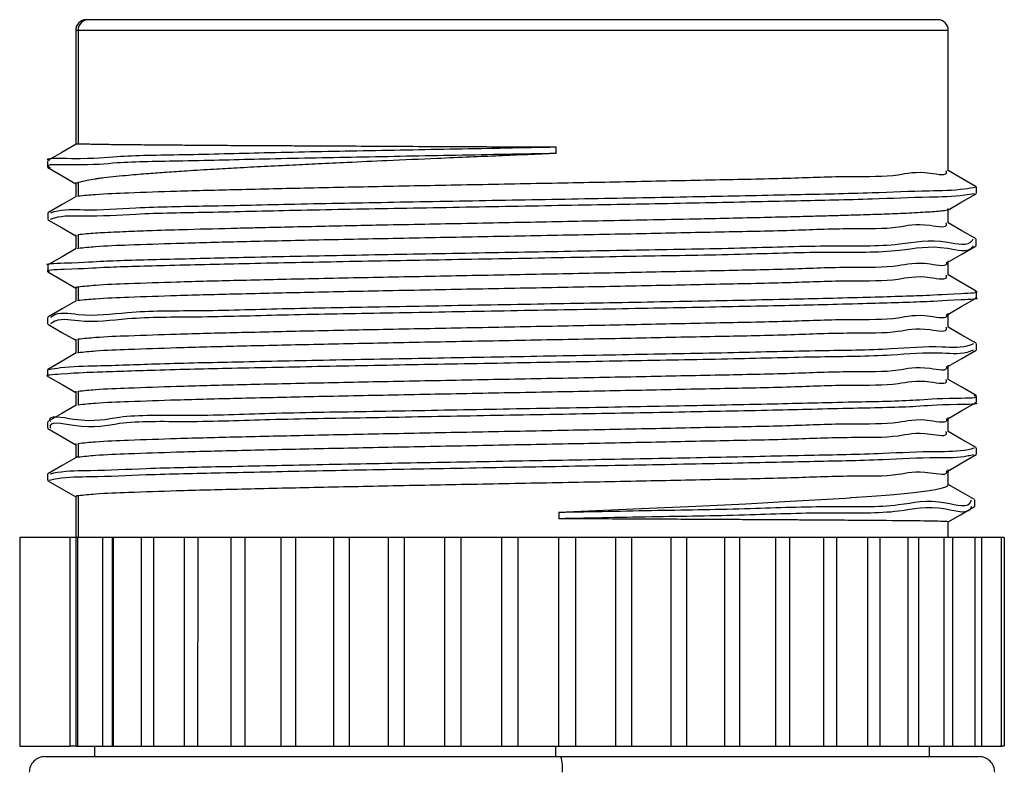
# Model space of a CAD drawing. Header units: millimetres. Extents: x 7 to 438, y 7 to 308.
# Tile 26 of 27: x 281 to 300, y 253 to 268. Entities that reach past the tile are written whole.
import ezdxf

# ---------------------------------------------------------------- set-up
doc = ezdxf.new("R2010")
doc.units = ezdxf.units.MM
doc.header["$LTSCALE"] = 1.5
doc.linetypes.add('SLD-实线', pattern=[0])

msp = doc.modelspace()

# ---------------------------------------------------------------- linework, layer by layer
at = {"color": 7, "linetype": 'SLD-实线', "lineweight": 25}
for p, q in [((282.395683, 267.51216), (282.351047, 267.51216)), ((298.671046, 267.51216), (282.395683, 267.51216)), ((282.151046, 267.312164), (282.151046, 265.121664)), ((282.196778, 267.312164), (282.196778, 265.133369)), ((298.871046, 264.618444), (298.871046, 267.312164)), ((291.358835, 264.949176), (291.358835, 265.074174)), ((281.612473, 264.807711), (281.612473, 264.682713)), ((282.151046, 264.394301), (282.151046, 264.120939)), ((282.196778, 264.390963), (282.196778, 264.13473)), ((299.409753, 264.182868), (299.409753, 264.307867)), ((282.192739, 264.123227), (282.196778, 264.13473)), ((281.613332, 263.807858), (281.613332, 263.68286)), ((298.871046, 263.618226), (298.871046, 263.892557)), ((282.151046, 263.392936), (282.151046, 263.120945)), ((282.196778, 263.38959), (282.191213, 263.372804)), ((282.196778, 263.38959), (282.196778, 263.135399)), ((299.408003, 263.183068), (299.408003, 263.308073)), ((282.183722, 263.123716), (282.196778, 263.135399)), ((298.871046, 262.619103), (298.871046, 262.892793)), ((281.613903, 262.807983), (281.613903, 262.682985)), ((282.151046, 262.392263), (282.151046, 262.121472)), ((282.196778, 262.388918), (282.196778, 262.135397)), ((299.409516, 262.182939), (299.409516, 262.307937)), ((282.192967, 262.124176), (282.196778, 262.135397)), ((298.871046, 261.619086), (298.871046, 261.891882)), ((281.612511, 261.808078), (281.612511, 261.683079)), ((282.151046, 261.392261), (282.151046, 261.121544)), ((282.196778, 261.388923), (282.191126, 261.372256)), ((282.196778, 261.388923), (282.196778, 261.135417)), ((299.409404, 261.183071), (299.409404, 261.308069)), ((282.192898, 261.123988), (282.196778, 261.135417)), ((281.612381, 260.807904), (281.612381, 260.682906)), ((298.871046, 260.619047), (298.871046, 260.891902)), ((282.151046, 260.392244), (282.151046, 260.121609)), ((282.196778, 260.388899), (282.191126, 260.372232)), ((282.196778, 260.388899), (282.196778, 260.13546)), ((299.409308, 260.183054), (299.409308, 260.308052)), ((282.192836, 260.123844), (282.196778, 260.13546)), ((298.871046, 259.618985), (298.871046, 259.891952)), ((281.612272, 259.80791), (281.612272, 259.682911)), ((282.151046, 259.392205), (282.151046, 259.121674)), ((282.196778, 259.388859), (282.191126, 259.3722)), ((282.196778, 259.388859), (282.196778, 259.13551)), ((299.409242, 259.18297), (299.409242, 259.307976)), ((298.871046, 258.597883), (298.871046, 258.892017)), ((281.612201, 258.808102), (281.612201, 258.683103)), ((282.151046, 258.392545), (282.151046, 257.592167)), ((282.196778, 258.388805), (282.196778, 257.592167)), ((299.378386, 258.187483), (299.378386, 258.312489)), ((291.410151, 258.075158), (291.410151, 257.950152)), ((298.871046, 257.592167), (298.871046, 257.893491)), ((281.076913, 257.592167), (281.076913, 253.592166)), ((282.043644, 257.592167), (281.076913, 257.592167)), ((282.043644, 253.592166), (282.043644, 257.592167)), ((282.161195, 257.592167), (282.043644, 257.592167)), ((282.161195, 253.592166), (282.161195, 257.592167)), ((282.191246, 257.592167), (282.161195, 257.592167)), ((282.191246, 253.592166), (282.191246, 257.592167)), ((282.673149, 257.592167), (282.191246, 257.592167)), ((282.673149, 253.592166), (282.673149, 257.592167)), ((282.856256, 257.592167), (282.673149, 257.592167)), ((282.856256, 253.592166), (282.856256, 257.592167)), ((282.875217, 257.592167), (282.856256, 257.592167)), ((282.875217, 253.592166), (282.875217, 257.592167)), ((283.41124, 257.592167), (282.875217, 257.592167)), ((283.41124, 253.592166), (283.41124, 257.592167)), ((283.639438, 257.592167), (283.41124, 257.592167)), ((283.639169, 257.592167), (283.639169, 253.592166)), ((284.232571, 257.592167), (283.639169, 257.592167)), ((284.232571, 253.592166), (284.232571, 257.592167)), ((284.494291, 257.592167), (284.232571, 257.592167)), ((285.127511, 257.592167), (284.484361, 257.592167)), ((284.492455, 253.592166), (284.494291, 257.592167)), ((285.127511, 253.592166), (285.127511, 257.592167)), ((285.397185, 257.592167), (285.127511, 257.592167)), ((285.397185, 253.592166), (285.397185, 257.592167)), ((286.085567, 257.592167), (285.397185, 257.592167)), ((286.085567, 253.592166), (286.085567, 257.592167)), ((286.371351, 257.592167), (286.085567, 257.592167)), ((286.371351, 253.592166), (286.371351, 257.592167)), ((287.095509, 257.592167), (286.371351, 257.592167)), ((287.095509, 253.592166), (287.095509, 257.592167)), ((287.394051, 257.592167), (287.095509, 257.592167)), ((287.394051, 253.592166), (287.394051, 257.592167)), ((288.145494, 257.592167), (287.394051, 257.592167)), ((288.145494, 253.592166), (288.145494, 257.592167)), ((288.453295, 257.592167), (288.145494, 257.592167)), ((288.453295, 253.592166), (288.453295, 257.592167)), ((289.223214, 257.592167), (288.453295, 257.592167)), ((289.223214, 253.592166), (289.223214, 257.592167)), ((289.536664, 257.592167), (289.223214, 257.592167)), ((289.536664, 253.592166), (289.536664, 257.592167)), ((290.316032, 257.592167), (289.536664, 257.592167)), ((290.316032, 253.592166), (290.316032, 257.592167)), ((290.631457, 257.592167), (290.316032, 257.592167)), ((290.631457, 253.592166), (290.631457, 257.592167)), ((291.411136, 257.592167), (290.631457, 257.592167)), ((291.411136, 253.592166), (291.411136, 257.592167)), ((291.724838, 257.592167), (291.411136, 257.592167)), ((291.724838, 257.592167), (291.724838, 253.592166)), ((292.495688, 257.592167), (291.724838, 257.592167)), ((292.495688, 257.592167), (292.495688, 253.592166)), ((292.803989, 257.592167), (292.495688, 257.592167)), ((292.803989, 257.592167), (292.803989, 253.592166)), ((293.556972, 257.592167), (292.803989, 257.592167)), ((293.556972, 257.592167), (293.556972, 253.592166)), ((293.856256, 257.592167), (293.556972, 257.592167)), ((293.856256, 257.592167), (293.856256, 253.592166)), ((294.582545, 257.592167), (293.856256, 257.592167)), ((294.582545, 257.592167), (294.582545, 253.592166)), ((294.869305, 257.592167), (294.582545, 257.592167)), ((294.869305, 257.592167), (294.869305, 253.592166)), ((295.560383, 257.592167), (294.869305, 257.592167)), ((295.560383, 257.592167), (295.560383, 253.592166)), ((295.831257, 257.592167), (295.560383, 257.592167)), ((295.831257, 257.592167), (295.831257, 253.592166)), ((296.479022, 257.592167), (295.831257, 257.592167)), ((296.479022, 257.592167), (296.479022, 253.592166)), ((296.730834, 257.592167), (296.479022, 257.592167)), ((296.730834, 257.592167), (296.730834, 253.592166)), ((297.327854, 257.592167), (296.730834, 257.592167)), ((297.55749, 257.592167), (297.327693, 257.592167)), ((297.327854, 253.592166), (297.327854, 257.592167)), ((297.55749, 257.592167), (297.55749, 253.592166)), ((298.100909, 257.592167), (297.55749, 257.592167)), ((298.301532, 257.592167), (298.096445, 257.592167)), ((298.100909, 253.592166), (298.100909, 257.592167)), ((298.301532, 257.592167), (298.301532, 253.592166)), ((298.790843, 257.592167), (298.301532, 257.592167)), ((298.954239, 257.592167), (298.781609, 257.592167)), ((298.790843, 253.592166), (298.790843, 257.592167)), ((298.954239, 257.592167), (298.954239, 253.592166)), ((299.389565, 257.592167), (298.954239, 257.592167)), ((299.507956, 257.592167), (299.374108, 257.592167)), ((299.389565, 253.592166), (299.389565, 257.592167)), ((299.507956, 257.592167), (299.507956, 253.592166)), ((299.890056, 257.592167), (299.507956, 257.592167)), ((299.945181, 257.592167), (299.86667, 257.592167)), ((299.890056, 253.592166), (299.890056, 257.592167)), ((299.945181, 257.592167), (299.945181, 253.592166)), ((281.076913, 253.592166), (282.043644, 253.592166)), ((282.161195, 253.592166), (282.043644, 253.592166)), ((282.161195, 253.592166), (282.191246, 253.592166)), ((282.191246, 253.592166), (282.673149, 253.592166)), ((282.511046, 253.592166), (282.511046, 253.392163)), ((282.673149, 253.592166), (282.856256, 253.592166)), ((282.856256, 253.592166), (282.875217, 253.592166)), ((282.875217, 253.592166), (283.41124, 253.592166)), ((283.41124, 253.592166), (283.639438, 253.592166)), ((283.639169, 253.592166), (284.232571, 253.592166)), ((284.232571, 253.592166), (284.492455, 253.592166)), ((284.484102, 253.592166), (285.127511, 253.592166)), ((285.127511, 253.592166), (285.397185, 253.592166)), ((285.397185, 253.592166), (286.085567, 253.592166)), ((286.085567, 253.592166), (286.371351, 253.592166)), ((286.371351, 253.592166), (287.095509, 253.592166)), ((287.095509, 253.592166), (287.394051, 253.592166)), ((287.394051, 253.592166), (288.145494, 253.592166)), ((288.145494, 253.592166), (288.453295, 253.592166)), ((288.453295, 253.592166), (289.223214, 253.592166)), ((289.223214, 253.592166), (289.536664, 253.592166)), ((289.536664, 253.592166), (290.316032, 253.592166)), ((290.316032, 253.592166), (290.631457, 253.592166)), ((290.631457, 253.592166), (291.411136, 253.592166)), ((291.411136, 253.592166), (291.724838, 253.592166)), ((291.724838, 253.592166), (292.495688, 253.592166)), ((292.495688, 253.592166), (292.803989, 253.592166)), ((292.803989, 253.592166), (293.556972, 253.592166)), ((293.556972, 253.592166), (293.856256, 253.592166)), ((293.856256, 253.592166), (294.582545, 253.592166)), ((294.582545, 253.592166), (294.869305, 253.592166)), ((294.869305, 253.592166), (295.560383, 253.592166)), ((295.560383, 253.592166), (295.831257, 253.592166)), ((295.831257, 253.592166), (296.479022, 253.592166)), ((296.479022, 253.592166), (296.730834, 253.592166)), ((296.730834, 253.592166), (297.327854, 253.592166)), ((297.327693, 253.592166), (297.55749, 253.592166)), ((297.55749, 253.592166), (298.100909, 253.592166)), ((298.096445, 253.592166), (298.301532, 253.592166)), ((298.301532, 253.592166), (298.790843, 253.592166)), ((298.511046, 253.392163), (298.511046, 253.592166)), ((298.781609, 253.592166), (298.954239, 253.592166)), ((298.954239, 253.592166), (299.389565, 253.592166)), ((299.374108, 253.592166), (299.507956, 253.592166)), ((299.507956, 253.592166), (299.890056, 253.592166)), ((299.945181, 253.592166), (299.86667, 253.592166)), ((281.561047, 253.392163), (291.445905, 253.392163)), ((291.445905, 253.392163), (299.461046, 253.392163))]:
    msp.add_line(p, q, dxfattribs=at)
at = {"color": 8, "linetype": 'SLD-实线', "lineweight": 25}
for p, q in [((282.151046, 267.312164), (282.196778, 267.312164)), ((282.196778, 267.312164), (298.871046, 267.312164)), ((291.346674, 253.592166), (291.346674, 253.392163))]:
    msp.add_line(p, q, dxfattribs=at)
at = {"color": 7, "linetype": 'SLD-实线', "lineweight": 25, "flags": 128}
for points in [[(282.157878, 265.125613), (281.886741, 264.968987), (281.615599, 264.812368)], [(281.616817, 264.678183), (281.888003, 264.521535), (282.151046, 264.36958)], [(299.405341, 264.312866), (299.134124, 264.46953), (298.871046, 264.621499)], [(298.862817, 263.86452), (299.13401, 264.021176), (299.405212, 264.177839)], [(282.159943, 264.12608), (281.888769, 263.969409), (281.617586, 263.812746)], [(281.617681, 263.677831), (281.888846, 263.521175), (282.151046, 263.369697)], [(299.403732, 263.312909), (299.132574, 263.469572), (298.871046, 263.620677)], [(282.160057, 263.126153), (281.888905, 262.969489), (281.617744, 262.812826)], [(298.861562, 262.864734), (299.132692, 263.02139), (299.40383, 263.178038)], [(281.618311, 262.67809), (281.889454, 262.521434), (282.151046, 262.370299)], [(299.4056, 262.312817), (299.134406, 262.469481), (298.871046, 262.621614)], [(282.15965, 262.126441), (281.888457, 261.969778), (281.617254, 261.813114)], [(298.862885, 261.864851), (299.134063, 262.0215), (299.405249, 262.178156)], [(281.616365, 261.678229), (281.887558, 261.521573), (282.151046, 261.369358)], [(299.404973, 261.313113), (299.133772, 261.469777), (298.871046, 261.621553)], [(298.862775, 260.864834), (299.133954, 261.02149), (299.405142, 261.178146)], [(282.159178, 261.126238), (281.887974, 260.969575), (281.61676, 260.812904)], [(281.616838, 260.677892), (281.888037, 260.521236), (282.151046, 260.369304)], [(299.405113, 260.312962), (299.133912, 260.469626), (298.871046, 260.621483)], [(282.158746, 260.126057), (281.88754, 259.969394), (281.616326, 259.81273)], [(298.862471, 259.864683), (299.133645, 260.021339), (299.404826, 260.177995)], [(281.616741, 259.677912), (281.887935, 259.521264), (282.151046, 259.369272)], [(299.405305, 259.312789), (299.134113, 259.469452), (298.871046, 259.621422)], [(282.159052, 259.126293), (281.887854, 258.969638), (281.616647, 258.812982)], [(298.862673, 258.864808), (299.133836, 259.021464), (299.40501, 259.178112)], [(281.616067, 258.678305), (281.887267, 258.521649), (282.151046, 258.369277)], [(291.410151, 258.075158), (292.838341, 258.137467), (294.031417, 258.191991), (294.989839, 258.238721), (295.730636, 258.277665), (296.66151, 258.332158), (296.90182, 258.347723), (296.974318, 258.35258), (297.001868, 258.354451), (297.011086, 258.355076), (297.014585, 258.355322), (297.016017, 258.355419), (297.016626, 258.355456), (297.01689, 258.355479), (297.017005, 258.355486), (297.017057, 258.355486), (297.017078, 258.355494), (297.017088, 258.355494), (297.40759, 258.383553), (297.755873, 258.411418), (298.034374, 258.436608), (298.206637, 258.454422), (298.459298, 258.485439), (298.625842, 258.511531), (298.758531, 258.539866), (298.822953, 258.560392), (298.84859, 258.572626), (298.869268, 258.591126), (298.86697, 258.597883)], [(299.375522, 258.316818), (299.10453, 258.473563), (298.871046, 258.608627)], [(298.871046, 257.89276), (299.103006, 258.026692), (299.374037, 258.183184)]]:
    msp.add_lwpolyline(points, dxfattribs=at)
at = {"color": 7, "linetype": 'SLD-实线', "lineweight": 25}
for centre, radius, start, end in [((282.351043, 267.312164), 0.199997, 89.9989712, 179.9998282), ((282.396228, 267.31271), 0.199451, 90.156411, 180.1567424), ((298.67105, 267.312165), 0.199996, 359.9999441, 90.0011231), ((281.561041, 253.092168), 0.299994, 89.9989398, 180.0006156), ((290.735749, 253.166349), 0.745193, 354.2867732, 17.6395342), ((299.461052, 253.092168), 0.299995, 359.9995362, 90.0009974)]:
    msp.add_arc(centre, radius, start, end, dxfattribs=at)
for points, knots in [([(282.158054, 265.123474), (282.157846, 265.124042), (282.15293, 265.13748), (282.175327, 265.13538), (282.196778, 265.133369)], [0, 0, 0, 0, 0.042273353, 1, 1, 1, 1]), ([(282.196778, 265.133369), (282.212791, 265.133979), (282.25487, 265.135584), (282.328, 265.13338), (282.422633, 265.131091), (282.492894, 265.129035), (282.544296, 265.127814), (282.593162, 265.127065), (282.678492, 265.125763), (282.804788, 265.12414), (282.967473, 265.122266), (283.203489, 265.119852), (283.512206, 265.11704), (283.888877, 265.113881), (284.306134, 265.110608), (284.761419, 265.107319), (285.149977, 265.104392), (285.534567, 265.102211), (285.870431, 265.100564), (286.252141, 265.098751), (286.598331, 265.097205), (286.996421, 265.095202), (287.501015, 265.092406), (288.428136, 265.087156), (289.7334, 265.080477), (290.813674, 265.076288), (291.358835, 265.074174)], [0, 0, 0, 0, 0.0052458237, 0.0137849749, 0.0239423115, 0.0362451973, 0.0367989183, 0.0407773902, 0.052247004, 0.0647415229, 0.0821334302, 0.1055180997, 0.142023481, 0.1832198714, 0.2288548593, 0.2786487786, 0.3322964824, 0.3560825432, 0.4045761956, 0.4422686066, 0.4810660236, 0.5179293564, 0.5726156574, 0.6462864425, 0.8214984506, 1, 1, 1, 1]), ([(281.650814, 264.812368), (281.644863, 264.814615), (281.497345, 264.870311), (282.46997, 264.836062), (282.944557, 264.912524), (284.351876, 264.926411), (285.816966, 264.969026), (287.584199, 265.001873), (289.44385, 265.037997), (290.718171, 265.062071), (291.358835, 265.074174)], [0, 0, 0, 0, 0.0018790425, 0.0465784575, 0.1367261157, 0.2655682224, 0.4256171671, 0.6080061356, 0.8029255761, 1, 1, 1, 1]), ([(291.358835, 264.949176), (290.718184, 264.937067), (289.44389, 264.912981), (287.584048, 264.876898), (285.817464, 264.843959), (284.350397, 264.801615), (282.948369, 264.787005), (282.462324, 264.712109), (281.496395, 264.744495), (281.65235, 264.686588), (281.662746, 264.682728)], [0, 0, 0, 0, 0.196815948, 0.39147971, 0.57362945, 0.733468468, 0.862141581, 0.952170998, 0.996811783, 1, 1, 1, 1]), ([(291.358835, 264.949176), (291.176206, 264.941366), (290.81052, 264.92573), (290.262127, 264.902566), (289.683646, 264.878454), (288.967165, 264.847717), (288.179475, 264.812641), (287.420585, 264.777789), (286.820341, 264.749451), (286.290204, 264.724089), (285.769852, 264.698084), (285.264949, 264.671674), (284.770405, 264.643541), (284.32127, 264.615798), (283.905292, 264.587587), (283.53323, 264.560305), (283.134588, 264.527519), (282.812663, 264.495992), (282.609302, 264.470232), (282.55355, 264.462482), (282.423508, 264.443775), (282.306599, 264.416543), (282.196778, 264.390963)], [0, 0, 0, 0, 0.059710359, 0.11956066, 0.179293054, 0.248835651, 0.353815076, 0.436847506, 0.496989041, 0.550103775, 0.610215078, 0.667174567, 0.715255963, 0.77201911, 0.814163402, 0.851447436, 0.893878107, 0.944821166, 0.957087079, 0.960833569, 0.963207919, 1, 1, 1, 1]), ([(282.196778, 264.13473), (282.306752, 264.146015), (282.628227, 264.179003), (283.257949, 264.200248), (284.165281, 264.232994), (285.316807, 264.261929), (286.667782, 264.292773), (288.166466, 264.32325), (289.755329, 264.353888), (291.372862, 264.384746), (292.958638, 264.414751), (294.445688, 264.447511), (295.796551, 264.471061), (296.899811, 264.521132), (297.876057, 264.49921), (298.303658, 264.636075), (298.8714, 264.508086), (298.832792, 264.613463), (298.830967, 264.618444)], [0, 0, 0, 0, 0.019899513, 0.058169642, 0.113369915, 0.18338768, 0.265536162, 0.356660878, 0.453261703, 0.551627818, 0.64798042, 0.738618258, 0.820059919, 0.889178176, 0.943321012, 0.980416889, 0.999074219, 1, 1, 1, 1]), ([(282.196778, 264.390963), (282.168151, 264.385734), (282.136879, 264.380021), (282.154237, 264.372696), (282.155706, 264.372076)], [0, 0, 0, 0, 0.915391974, 1, 1, 1, 1]), ([(299.373435, 264.177802), (299.310441, 264.166821), (299.024751, 264.117022), (298.367246, 264.113374), (297.293166, 264.064966), (295.86252, 264.036375), (294.153117, 263.998982), (292.25345, 263.964242), (290.262629, 263.928695), (288.285034, 263.89261), (286.423011, 263.859365), (284.776572, 263.817672), (283.42386, 263.801219), (282.454659, 263.726311), (281.890827, 263.764355), (281.685118, 263.692325), (281.658066, 263.682853)], [0, 0, 0, 0, 0.010812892, 0.049038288, 0.110806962, 0.192967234, 0.291069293, 0.400174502, 0.514466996, 0.628002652, 0.734894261, 0.829532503, 0.906914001, 0.963205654, 0.995161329, 1, 1, 1, 1]), ([(281.673005, 263.812791), (281.695108, 263.820458), (281.895978, 263.890138), (282.454831, 263.85043), (283.423781, 263.926622), (284.776602, 263.942518), (286.423001, 263.984414), (288.285037, 264.017593), (290.262628, 264.0537), (292.253451, 264.089232), (294.153114, 264.124007), (295.862528, 264.161294), (297.293142, 264.190184), (298.367302, 264.237866), (299.03527, 264.242895), (299.331327, 264.294953), (299.404725, 264.307859)], [0, 0, 0, 0, 0.003947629, 0.03587456, 0.092115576, 0.169427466, 0.263980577, 0.370776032, 0.484209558, 0.598399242, 0.707406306, 0.805420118, 0.887506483, 0.949219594, 0.987410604, 1, 1, 1, 1]), ([(298.860703, 263.866554), (298.858024, 263.864738), (298.83996, 263.852489), (298.777487, 263.851747), (298.670614, 263.834949), (298.514721, 263.826708), (298.254465, 263.810045), (297.908972, 263.79471), (297.465066, 263.777763), (297.0572, 263.7652), (296.653556, 263.7538), (296.247702, 263.742855), (295.751679, 263.730252), (295.156237, 263.715992), (294.531993, 263.701676), (293.796541, 263.68615), (293.018295, 263.670942), (292.17319, 263.654837), (291.092515, 263.633746), (289.75111, 263.607799), (288.472376, 263.583634), (287.53371, 263.565109), (286.901194, 263.551826), (286.26799, 263.537689), (285.708662, 263.524644), (285.061992, 263.509229), (284.387948, 263.492408), (283.693242, 263.471329), (283.163584, 263.452416), (282.742429, 263.431799), (282.418777, 263.417102), (282.249606, 263.396137), (282.196778, 263.38959)], [0, 0, 0, 0, 0.000578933, 0.003904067, 0.01064859, 0.020394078, 0.031793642, 0.057654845, 0.082561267, 0.11173274, 0.131064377, 0.155211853, 0.184777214, 0.220333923, 0.262369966, 0.297115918, 0.352680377, 0.402412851, 0.449188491, 0.547144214, 0.643793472, 0.679289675, 0.71605496, 0.757615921, 0.793239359, 0.816712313, 0.873993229, 0.914544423, 0.941758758, 0.969338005, 0.990424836, 1, 1, 1, 1]), ([(282.196778, 263.135399), (282.306753, 263.146665), (282.62823, 263.179599), (283.257949, 263.200795), (284.165281, 263.233498), (285.316807, 263.262355), (286.667782, 263.29316), (288.166466, 263.32357), (289.755329, 263.354165), (291.372862, 263.384959), (292.958639, 263.414909), (294.445687, 263.447606), (295.796556, 263.471112), (296.899797, 263.521118), (297.87609, 263.499152), (298.303588, 263.635964), (298.871455, 263.507914), (298.832791, 263.613255), (298.830967, 263.618226)], [0, 0, 0, 0, 0.01989929, 0.05816938, 0.113369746, 0.183387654, 0.26553636, 0.35666133, 0.453262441, 0.551628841, 0.64798172, 0.738619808, 0.82006169, 0.889180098, 0.94332302, 0.980418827, 0.99907591, 1, 1, 1, 1]), ([(281.625365, 262.812826), (281.623561, 262.813242), (281.519149, 262.837356), (282.308945, 262.86106), (282.692045, 262.894743), (284.022713, 262.927621), (285.436641, 262.962837), (287.213822, 262.997943), (289.129935, 263.033593), (291.128925, 263.068402), (293.090588, 263.106399), (294.925522, 263.133377), (296.507702, 263.19382), (297.836773, 263.160168), (298.644514, 263.34275), (299.26028, 263.15317), (299.346911, 263.301211), (299.350922, 263.308066)], [0, 0, 0, 0, 0.000307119, 0.017782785, 0.060575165, 0.126195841, 0.211545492, 0.311939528, 0.422239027, 0.536681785, 0.649274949, 0.754097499, 0.845820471, 0.919428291, 0.971324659, 0.99867228, 1, 1, 1, 1]), ([(299.34783, 263.178016), (299.344809, 263.172912), (299.258673, 263.027402), (298.643691, 263.219111), (297.837174, 263.034509), (296.507547, 263.069078), (294.925573, 263.008291), (293.09058, 262.981427), (291.128897, 262.943396), (289.130053, 262.908595), (287.213409, 262.872951), (285.437943, 262.837779), (284.019034, 262.802798), (282.70087, 262.769324), (282.293256, 262.736785), (281.517868, 262.711239), (281.636536, 262.685061), (281.645884, 262.682999)], [0, 0, 0, 0, 0.00099332, 0.028317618, 0.080169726, 0.15371477, 0.245359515, 0.350092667, 0.462589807, 0.576934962, 0.687140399, 0.787448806, 0.872725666, 0.93829039, 0.981046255, 0.998507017, 1, 1, 1, 1]), ([(298.832759, 262.867491), (298.833884, 262.864338), (298.870566, 262.761577), (298.301339, 262.891857), (297.877234, 262.752782), (296.899338, 262.775722), (295.796718, 262.725261), (294.445635, 262.701824), (292.958654, 262.669022), (291.372858, 262.639007), (289.75533, 262.608143), (288.166465, 262.577496), (286.667781, 262.547017), (285.316807, 262.51615), (284.16528, 262.487219), (283.257949, 262.454443), (282.628226, 262.433214), (282.306752, 262.400209), (282.196778, 262.388918)], [0, 0, 0, 0, 0.000590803, 0.019254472, 0.056362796, 0.110523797, 0.179665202, 0.261134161, 0.351802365, 0.448187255, 0.546586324, 0.643219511, 0.734374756, 0.816550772, 0.886592, 0.941810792, 0.980093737, 1, 1, 1, 1]), ([(282.196778, 262.135397), (282.306752, 262.146685), (282.628226, 262.179682), (283.257949, 262.200909), (284.16528, 262.233663), (285.316807, 262.262595), (286.667782, 262.29344), (288.166466, 262.323916), (289.755329, 262.354555), (291.372862, 262.385412), (292.958638, 262.415418), (294.445688, 262.448178), (295.796553, 262.471728), (296.899807, 262.521797), (297.876065, 262.499878), (298.303642, 262.636739), (298.871414, 262.508756), (298.832792, 262.614124), (298.830967, 262.619103)], [0, 0, 0, 0, 0.019899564, 0.058169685, 0.113369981, 0.183387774, 0.26553629, 0.356661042, 0.453261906, 0.551628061, 0.647980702, 0.738618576, 0.82006027, 0.889178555, 0.943321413, 0.980417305, 0.999074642, 1, 1, 1, 1]), ([(281.675047, 261.813144), (281.682129, 261.818843), (281.821553, 261.931037), (282.375662, 261.805488), (283.257282, 261.942134), (284.578808, 261.929956), (286.183986, 261.982305), (288.024753, 262.011994), (289.9916, 262.049153), (291.989256, 262.084255), (293.899708, 262.119639), (295.664931, 262.155395), (297.067458, 262.188656), (298.369389, 262.226331), (298.758003, 262.250308), (299.501473, 262.285578), (299.393002, 262.306513), (299.385661, 262.30793)], [0, 0, 0, 0, 0.001527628, 0.030075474, 0.083073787, 0.157679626, 0.250067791, 0.3553839, 0.468142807, 0.582448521, 0.692353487, 0.79207413, 0.876478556, 0.941065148, 0.982580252, 0.998821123, 1, 1, 1, 1]), ([(282.196778, 262.388918), (282.181833, 262.389172), (282.163707, 262.389481), (282.156786, 262.375096), (282.155571, 262.372571)], [0, 0, 0, 0, 0.824447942, 1, 1, 1, 1]), ([(299.385612, 262.182939), (299.392972, 262.18152), (299.501478, 262.160594), (298.758037, 262.125297), (298.36937, 262.101327), (297.067466, 262.06366), (295.664928, 262.030398), (293.89971, 261.994627), (291.989255, 261.959261), (289.991602, 261.92415), (288.024744, 261.887007), (286.184015, 261.857231), (284.57872, 261.805191), (283.25751, 261.816529), (282.375187, 261.681727), (281.81903, 261.805261), (281.677767, 261.690558), (281.668557, 261.683079)], [0, 0, 0, 0, 0.0011811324, 0.0174144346, 0.0589102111, 0.1234666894, 0.2078317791, 0.3075059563, 0.4173596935, 0.5316121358, 0.6443185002, 0.7495855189, 0.8419306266, 0.916501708, 0.9694753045, 0.9980098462, 1, 1, 1, 1]), ([(298.832719, 261.866736), (298.83386, 261.86355), (298.870639, 261.760763), (298.301324, 261.891064), (297.87724, 261.752071), (296.899335, 261.775044), (295.796719, 261.724637), (294.445634, 261.701259), (292.958654, 261.668515), (291.372858, 261.638558), (289.75533, 261.607756), (288.166466, 261.577153), (286.667782, 261.546739), (285.316807, 261.515918), (284.165281, 261.487044), (283.257949, 261.454335), (282.628229, 261.433134), (282.306752, 261.400192), (282.196778, 261.388923)], [0, 0, 0, 0, 0.000597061, 0.01926029, 0.056368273, 0.110528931, 0.179669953, 0.261138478, 0.351806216, 0.44819062, 0.546589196, 0.643221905, 0.734376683, 0.816552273, 0.886593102, 0.941811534, 0.980094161, 1, 1, 1, 1]), ([(282.196778, 261.135417), (282.306752, 261.146702), (282.628227, 261.179691), (283.257949, 261.200921), (284.16528, 261.233689), (285.316807, 261.262603), (286.667781, 261.293456), (288.166466, 261.323917), (289.755328, 261.354564), (291.372862, 261.385406), (292.958638, 261.415421), (294.445688, 261.448161), (295.796552, 261.471732), (296.899808, 261.521784), (297.876065, 261.499873), (298.303642, 261.63672), (298.871414, 261.508739), (298.832792, 261.614107), (298.830967, 261.619086)], [0, 0, 0, 0, 0.0198995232, 0.0581696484, 0.1133699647, 0.1833877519, 0.2655362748, 0.3566610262, 0.4532618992, 0.5516280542, 0.6479807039, 0.7386185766, 0.8200602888, 0.8891785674, 0.9433214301, 0.980417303, 0.9990746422, 1, 1, 1, 1]), ([(299.347731, 261.178109), (299.331924, 261.17116), (299.149004, 261.090743), (298.601684, 261.152251), (297.657742, 261.061079), (296.319243, 261.052145), (294.686369, 261.00767), (292.832118, 260.975357), (290.858382, 260.93899), (288.863245, 260.903571), (286.964749, 260.868619), (285.21751, 260.831753), (283.846068, 260.801707), (282.56929, 260.75647), (282.220614, 260.747034), (281.530264, 260.697416), (281.617491, 260.683323), (281.620029, 260.682913)], [0, 0, 0, 0, 0.00290969, 0.033672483, 0.088665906, 0.165036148, 0.258776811, 0.365033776, 0.478225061, 0.592456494, 0.701773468, 0.80043307, 0.883334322, 0.946106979, 0.985512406, 0.999578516, 1, 1, 1, 1]), ([(281.638322, 260.812934), (281.712034, 260.824706), (282.016191, 260.873282), (282.697611, 260.880772), (283.791044, 260.927017), (285.237347, 260.95664), (286.958372, 260.993651), (288.865117, 261.028571), (290.857874, 261.063994), (292.832249, 261.100334), (294.686325, 261.13274), (296.319292, 261.176964), (297.657627, 261.186543), (298.601927, 261.276255), (299.153134, 261.216536), (299.339806, 261.299332), (299.359505, 261.308069)], [0, 0, 0, 0, 0.012619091, 0.052070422, 0.114916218, 0.197914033, 0.296688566, 0.406132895, 0.520497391, 0.633820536, 0.740201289, 0.834051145, 0.910510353, 0.965567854, 0.996366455, 1, 1, 1, 1]), ([(298.832726, 260.866734), (298.833864, 260.863553), (298.870623, 260.760768), (298.30133, 260.891087), (297.877238, 260.752065), (296.899335, 260.775066), (295.796719, 260.724637), (294.445634, 260.701265), (292.958654, 260.668523), (291.372858, 260.638553), (289.75533, 260.607758), (288.166466, 260.577141), (286.667781, 260.546731), (285.316807, 260.515907), (284.165281, 260.487039), (283.257949, 260.454315), (282.628229, 260.433121), (282.306752, 260.400171), (282.196778, 260.388899)], [0, 0, 0, 0, 0.000596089, 0.019259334, 0.056367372, 0.110528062, 0.179669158, 0.261137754, 0.351805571, 0.448190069, 0.546588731, 0.643221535, 0.734376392, 0.816552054, 0.886592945, 0.94181144, 0.980094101, 1, 1, 1, 1]), ([(282.196778, 260.13546), (282.306752, 260.146742), (282.628227, 260.179722), (283.257949, 260.200962), (284.165281, 260.233703), (285.316807, 260.262615), (286.667781, 260.293472), (288.166466, 260.323919), (289.755328, 260.354572), (291.372862, 260.385405), (292.958638, 260.415408), (294.445688, 260.448159), (295.796552, 260.471703), (296.899808, 260.521762), (297.876064, 260.499844), (298.303642, 260.63668), (298.871414, 260.5087), (298.832792, 260.614068), (298.830967, 260.619047)], [0, 0, 0, 0, 0.019899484, 0.058169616, 0.113369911, 0.183387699, 0.265536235, 0.356660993, 0.453261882, 0.551628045, 0.647980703, 0.738618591, 0.820060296, 0.889178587, 0.943321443, 0.9804173, 0.999074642, 1, 1, 1, 1]), ([(281.668443, 259.812745), (281.666499, 259.816859), (281.599639, 259.958339), (282.443608, 259.766507), (283.027632, 259.956477), (284.415122, 259.917526), (285.939805, 259.980245), (287.769897, 260.006345), (289.72076, 260.044642), (291.721908, 260.079255), (293.649027, 260.115324), (295.442364, 260.149224), (296.889107, 260.188042), (298.237929, 260.212032), (298.674956, 260.264155), (299.507395, 260.265372), (299.37584, 260.304874), (299.365306, 260.308038)], [0, 0, 0, 0, 0.000751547, 0.025845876, 0.075635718, 0.147436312, 0.237617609, 0.341381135, 0.453372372, 0.56770889, 0.678438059, 0.779764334, 0.86642634, 0.933847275, 0.978605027, 0.998286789, 1, 1, 1, 1]), ([(299.381146, 260.178003), (299.385729, 260.176584), (299.506176, 260.139295), (298.663864, 260.140257), (298.24395, 260.086436), (296.886643, 260.063291), (295.443228, 260.024127), (293.648756, 259.990355), (291.721983, 259.954253), (289.720754, 259.919625), (287.769852, 259.881377), (285.939964, 259.855156), (284.414654, 259.792789), (283.028822, 259.830782), (282.441233, 259.642901), (281.598914, 259.83257), (281.66787, 259.688689), (281.670639, 259.682911)], [0, 0, 0, 0, 0.0007790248, 0.0204733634, 0.0652595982, 0.1327234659, 0.2194406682, 0.3208314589, 0.4316311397, 0.5460404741, 0.6581030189, 0.7619326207, 0.8521713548, 0.924017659, 0.9738392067, 0.99894955, 1, 1, 1, 1]), ([(298.832775, 259.866635), (298.833894, 259.863503), (298.870589, 259.760784), (298.301279, 259.891159), (297.877264, 259.752083), (296.899325, 259.7751), (295.796722, 259.724654), (294.445633, 259.701279), (292.958655, 259.668525), (291.372858, 259.638561), (289.75533, 259.607755), (288.166466, 259.577133), (286.667782, 259.546711), (285.316807, 259.515895), (284.165281, 259.487009), (283.257949, 259.454299), (282.628229, 259.43308), (282.306752, 259.400131), (282.196778, 259.388859)], [0, 0, 0, 0, 0.000587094, 0.019250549, 0.056358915, 0.110520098, 0.179661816, 0.261131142, 0.351799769, 0.448185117, 0.546584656, 0.643218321, 0.734373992, 0.816550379, 0.8865919, 0.941810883, 0.980093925, 1, 1, 1, 1]), ([(282.196778, 259.13551), (282.306752, 259.146793), (282.628227, 259.179774), (283.257949, 259.200988), (284.16528, 259.233743), (285.316807, 259.26264), (286.667781, 259.293492), (288.166466, 259.323935), (289.755329, 259.354565), (291.372862, 259.385406), (292.958639, 259.415398), (294.445688, 259.448141), (295.796553, 259.471683), (296.899804, 259.521718), (297.876073, 259.499808), (298.303625, 259.636636), (298.871428, 259.50865), (298.832792, 259.614009), (298.830967, 259.618985)], [0, 0, 0, 0, 0.019899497, 0.0581696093, 0.1133699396, 0.1833877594, 0.2655363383, 0.3566611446, 0.4532620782, 0.5516283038, 0.6479810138, 0.7386189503, 0.8200606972, 0.8891790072, 0.943321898, 0.9804177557, 0.9990750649, 1, 1, 1, 1]), ([(281.659367, 258.813019), (281.70605, 258.822865), (281.96159, 258.876764), (282.581012, 258.870838), (283.620519, 258.92492), (285.024265, 258.950967), (286.712684, 258.989186), (288.600174, 259.023653), (290.58722, 259.059333), (292.570352, 259.09516), (294.446086, 259.129185), (296.115545, 259.168645), (297.494809, 259.191294), (298.502962, 259.25259), (299.097999, 259.235208), (299.334512, 259.297345), (299.374975, 259.307976)], [0, 0, 0, 0, 0.008065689, 0.044151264, 0.104057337, 0.184567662, 0.281551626, 0.389909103, 0.504001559, 0.617857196, 0.725558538, 0.821430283, 0.900549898, 0.958683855, 0.992931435, 1, 1, 1, 1]), ([(299.35497, 259.178068), (299.321145, 259.16926), (299.091205, 259.109386), (298.502849, 259.128325), (297.49486, 259.065967), (296.115526, 259.043756), (294.446092, 259.004149), (292.57035, 258.970176), (290.587221, 258.934316), (288.600172, 258.898667), (286.712688, 258.864158), (285.024252, 258.826055), (283.620554, 258.799653), (282.580933, 258.746452), (281.953161, 258.750923), (281.689369, 258.694794), (281.634387, 258.683096)], [0, 0, 0, 0, 0.005905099, 0.040143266, 0.098261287, 0.177359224, 0.273204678, 0.380876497, 0.49470093, 0.608762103, 0.717089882, 0.814047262, 0.894535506, 0.954425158, 0.990500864, 1, 1, 1, 1]), ([(282.156602, 259.124252), (282.156494, 259.124369), (282.146836, 259.134852), (282.171947, 259.135183), (282.196778, 259.13551)], [0, 0, 0, 0, 0.011175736, 1, 1, 1, 1]), ([(298.832733, 258.866812), (298.833868, 258.863639), (298.870621, 258.760865), (298.30132, 258.891167), (297.877243, 258.752134), (296.899334, 258.775118), (295.796719, 258.724687), (294.445634, 258.701297), (292.958654, 258.668537), (291.372858, 258.638569), (289.75533, 258.60774), (288.166466, 258.577127), (286.667782, 258.546694), (285.316807, 258.51587), (284.165281, 258.486983), (283.257949, 258.454247), (282.628229, 258.433037), (282.306752, 258.40008), (282.196778, 258.388805)], [0, 0, 0, 0, 0.000594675, 0.019258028, 0.056366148, 0.110526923, 0.179668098, 0.261136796, 0.351804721, 0.448189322, 0.546588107, 0.643221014, 0.73437598, 0.816551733, 0.886592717, 0.941811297, 0.980094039, 1, 1, 1, 1]), ([(282.196778, 258.388805), (282.175602, 258.388879), (282.150541, 258.388966), (282.159984, 258.3743), (282.161448, 258.372027)], [0, 0, 0, 0, 0.844947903, 1, 1, 1, 1]), ([(291.410151, 258.075158), (292.039397, 258.087864), (293.26066, 258.112523), (295.014281, 258.138759), (296.529154, 258.202328), (297.84786, 258.159225), (298.581768, 258.364685), (299.276551, 258.139515), (299.312718, 258.306157), (299.314089, 258.312474)], [0, 0, 0, 0, 0.2385520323, 0.4629906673, 0.661104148, 0.8219792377, 0.9363563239, 0.9975873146, 1, 1, 1, 1]), ([(299.313063, 258.183154), (299.311993, 258.178323), (299.275563, 258.013838), (298.580734, 258.240883), (297.848356, 258.033654), (296.528965, 258.077536), (295.014344, 258.013692), (293.260643, 257.987546), (292.039391, 257.962868), (291.410151, 257.950152)], [0, 0, 0, 0, 0.001854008, 0.063119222, 0.177560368, 0.338525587, 0.536750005, 0.761314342, 1, 1, 1, 1]), ([(298.862371, 257.893453), (298.855534, 257.894158), (298.794807, 257.900417), (298.665165, 257.90031), (298.355234, 257.908461), (297.800087, 257.912951), (297.225218, 257.918074), (296.74468, 257.921245), (296.46517, 257.923198), (296.171399, 257.925258), (295.968774, 257.926694), (295.849043, 257.927551), (295.790749, 257.927879), (295.57597, 257.92911), (295.247436, 257.930882), (294.855071, 257.932927), (294.517182, 257.934765), (294.10613, 257.936981), (293.49174, 257.940121), (292.560442, 257.944727), (291.831169, 257.948167), (291.410151, 257.950152)], [0, 0, 0, 0, 0.002766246, 0.024571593, 0.052087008, 0.127624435, 0.247996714, 0.283527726, 0.32106376, 0.360514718, 0.401786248, 0.402631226, 0.408712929, 0.425252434, 0.48909034, 0.540964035, 0.58319869, 0.625107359, 0.706432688, 0.830520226, 1, 1, 1, 1])]:
    msp.add_open_spline(points, degree=3, knots=knots, dxfattribs=at)

doc.saveas('drawing.dxf')
